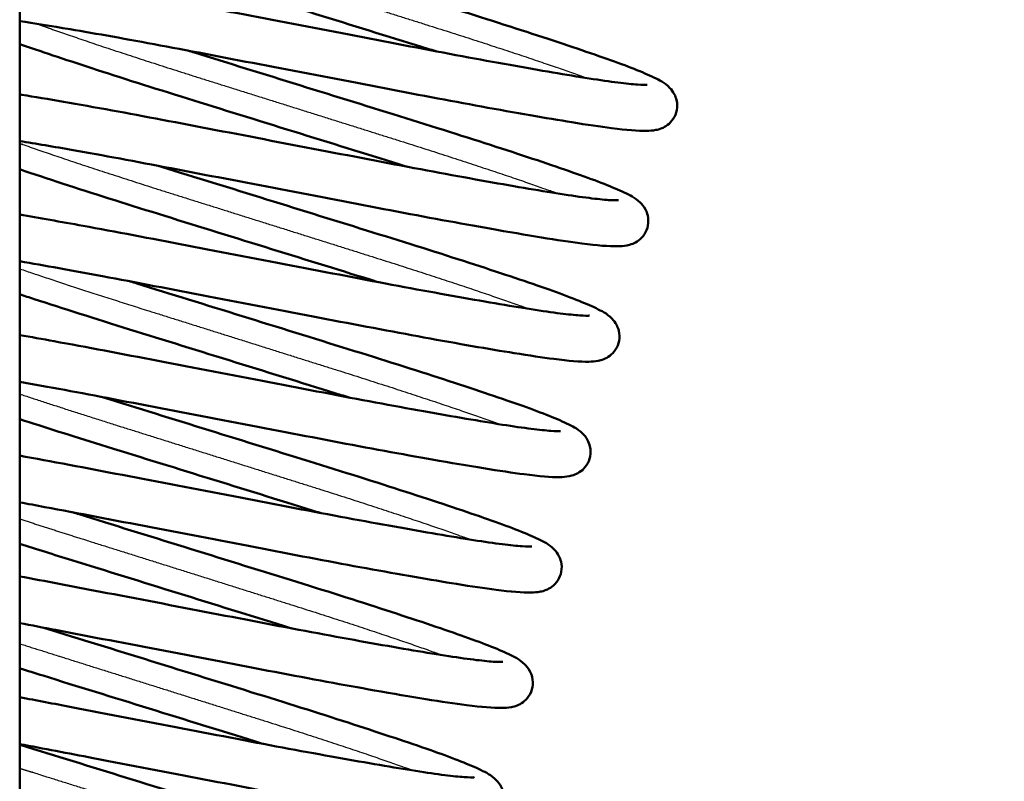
# Model space of a CAD drawing. Header units: millimetres. Extents: x 155 to 950, y -844 to 1327.
# Tile 34 of 56: x 705 to 726, y 125 to 141. Entities that reach past the tile are written whole.
import ezdxf

# ---------------------------------------------------------------- set-up
doc = ezdxf.new("R2010")
doc.units = ezdxf.units.MM
doc.header["$LTSCALE"] = 0.75
doc.layers.add('Visible', color=7, linetype='Continuous', lineweight=50)
doc.layers.add('Visible Narrow', color=7, linetype='Continuous', lineweight=25)

msp = doc.modelspace()

# ---------------------------------------------------------------- linework, layer by layer
at = {"layer": 'Visible', "extrusion": (-1, -2.22045e-16, 2.96647e-13)}
msp.add_line((705.023, 192.994, 17.5), (705.023, 83.194, 17.5), dxfattribs=at)
at = {"layer": 'Visible'}
for points, knots in [([(767.779, 231.972, 1.236), (769.038, 227.673, 1.236), (775.326, 210.603, 1.236), (779.956, 181.914, 1.236), (780.024, 145.373, 1.236), (771.16, 106.612, 1.236), (745.206, 75.611, 1.236), (725.852, 17.739, 1.236), (716.181, -89.198, 1.236), (714.97, -264.061, 1.236), (720.096, -485.806, 1.236), (714.023, -666.71, 1.236), (721.629, -734.566, 1.236), (725.965, -756.659, 1.236), (732.127, -776.101, 1.236), (740.42, -792.323, 1.236), (750.671, -804.407, 1.236), (762.902, -812.367, 1.236), (776.817, -817.114, 1.236), (792.454, -819.564, 1.236), (821.303, -820.736, 1.236), (883.249, -815.802, 1.236), (922.116, -818.712, 1.236), (950.16, -822.418, 1.236)], [0.0376066, 0.0376066, 0.0376066, 0.0376066, 0.0625, 0.125, 0.1875, 0.25, 0.3333333, 0.4166667, 0.5, 0.625, 0.75, 0.82, 0.831, 0.842, 0.853, 0.864, 0.875, 0.8848, 0.8946, 0.9044, 0.9142, 0.945, 1, 1, 1, 1]), ([(765.057, 228.376, 1.236), (766.244, 224.591, 1.236), (771.78, 209.944, 1.236), (776.388, 181.536, 1.236), (776.415, 146.065, 1.236), (767.99, 108.381, 1.236), (742.405, 77.989, 1.236), (722.208, 18.37, 1.236), (712.641, -88.81, 1.236), (711.354, -263.862, 1.236), (716.526, -485.607, 1.236), (710.411, -666.338, 1.236), (718.036, -734.839, 1.236), (722.409, -757.265, 1.236), (728.677, -777.18, 1.236), (737.227, -794.053, 1.236), (748.02, -806.923, 1.236), (761.132, -815.55, 1.236), (775.748, -820.568, 1.236), (791.881, -823.126, 1.236), (821.276, -824.348, 1.236), (883.085, -819.398, 1.236), (921.58, -822.263, 1.236), (949.437, -825.945, 1.236)], [0.0420112, 0.0420112, 0.0420112, 0.0420112, 0.0625, 0.125, 0.1875, 0.25, 0.3333333, 0.4166667, 0.5, 0.625, 0.75, 0.82, 0.831, 0.842, 0.853, 0.864, 0.875, 0.8848, 0.8946, 0.9044, 0.9142, 0.945, 1, 1, 1, 1]), ([(714.056, 140.502, -6.984), (713.999, 140.52, -7.006), (713.942, 140.538, -7.028), (713.154, 140.782, -7.314), (712.372, 141.025, -7.456), (710.821, 141.506, -7.471), (710.031, 141.751, -7.342), (708.55, 142.211, -6.834), (707.841, 142.436, -6.447), (706.594, 142.842, -5.467), (706.042, 143.026, -4.86), (705.382, 143.26, -3.857), (705.19, 143.331, -3.506), (705.023, 143.397, -3.142)], [63.092387, 63.092387, 63.092387, 63.092387, 63.111481, 63.111481, 63.354336, 63.354336, 63.598849, 63.598849, 63.843898, 63.843898, 64.089902, 64.089902, 64.211, 64.211, 64.211, 64.211]), ([(709.306, 143.022, -6.984), (709.369, 143.002, -7.009), (709.432, 142.982, -7.033), (710.227, 142.735, -7.319), (711.011, 142.493, -7.458), (712.561, 142.012, -7.468), (713.348, 141.768, -7.338), (714.824, 141.309, -6.827), (715.531, 141.085, -6.441), (716.777, 140.679, -5.459), (717.329, 140.494, -4.849), (718.221, 140.179, -3.488), (718.559, 140.046, -2.716), (718.921, 139.869, -1.488), (719.013, 139.835, -1.034), (719.173, 139.669, -0.513), (719.208, 139.626, -0.412), (719.258, 139.53, -0.27), (719.275, 139.489, -0.22), (719.302, 139.376, -0.107), (719.305, 139.298, -0.046), (719.279, 139.156, 0.066), (719.251, 139.09, 0.119), (719.179, 138.979, 0.231), (719.133, 138.934, 0.293), (719.044, 138.867, 0.43), (719.001, 138.845, 0.507), (718.914, 138.809, 0.689), (718.873, 138.799, 0.797), (718.763, 138.778, 1.122), (718.703, 138.774, 1.343), (718.442, 138.769, 2.224), (718.2, 138.791, 2.878), (717.63, 138.863, 3.941), (717.341, 138.907, 4.376), (716.465, 139.049, 5.451), (715.791, 139.166, 6.036), (714.356, 139.428, 6.9), (713.584, 139.575, 7.206), (712.006, 139.878, 7.544), (711.179, 140.037, 7.58), (709.586, 140.342, 7.382), (708.797, 140.495, 7.147), (707.357, 140.764, 6.441), (706.687, 140.884, 5.963), (705.701, 141.051, 4.98), (705.331, 141.111, 4.511), (705.023, 141.156, 4.005)], [51.103641, 51.103641, 51.103641, 51.103641, 51.124734, 51.124734, 51.36782, 51.36782, 51.61169, 51.61169, 51.856171, 51.856171, 52.102916, 52.102916, 52.35334, 52.35334, 52.490553, 52.490553, 52.524352, 52.524352, 52.544222, 52.544222, 52.572989, 52.572989, 52.599013, 52.599013, 52.6251, 52.6251, 52.652016, 52.652016, 52.686509, 52.686509, 52.755207, 52.755207, 52.962016, 52.962016, 53.117792, 53.117792, 53.380022, 53.380022, 53.626523, 53.626523, 53.872546, 53.872546, 54.116983, 54.116983, 54.360313, 54.360313, 54.537408, 54.537408, 54.537408, 54.537408]), ([(705.023, 142.164, 3.773), (705.224, 142.136, 4.115), (705.45, 142.102, 4.442), (706.245, 141.974, 5.426), (706.916, 141.858, 6.015), (708.349, 141.596, 6.886), (709.121, 141.448, 7.195), (710.698, 141.146, 7.54), (711.524, 140.988, 7.58), (713.119, 140.682, 7.389), (713.908, 140.529, 7.158), (715.351, 140.259, 6.458), (716.024, 140.139, 5.982), (717.168, 139.944, 4.852), (717.655, 139.866, 4.182), (718.184, 139.8, 3.111), (718.328, 139.785, 2.749), (718.544, 139.771, 2.022), (718.622, 139.771, 1.654), (718.648, 139.773, 1.223), (718.65, 139.773, 1.162), (718.65, 139.773, 1.101)], [60.201376, 60.201376, 60.201376, 60.201376, 60.320331, 60.320331, 60.582765, 60.582765, 60.829432, 60.829432, 61.075458, 61.075458, 61.31997, 61.31997, 61.563299, 61.563299, 61.806013, 61.806013, 61.922119, 61.922119, 62.033512, 62.033512, 62.051783, 62.051783, 62.051783, 62.051783]), ([(713.429, 137.996, -6.984), (713.372, 138.014, -7.006), (713.315, 138.031, -7.028), (712.527, 138.276, -7.314), (711.745, 138.519, -7.456), (710.194, 139, -7.471), (709.404, 139.245, -7.342), (707.923, 139.705, -6.834), (707.214, 139.93, -6.447), (705.991, 140.328, -5.486), (705.457, 140.506, -4.906), (705.023, 140.659, -4.264)], [58.3097538, 58.3097538, 58.3097538, 58.3097538, 58.3288481, 58.3288481, 58.5717033, 58.5717033, 58.8162161, 58.8162161, 59.0612653, 59.0612653, 59.298018, 59.298018, 59.298018, 59.298018]), ([(708.678, 140.516, -6.983), (708.725, 140.502, -7.002), (708.772, 140.487, -7.02), (709.549, 140.245, -7.307), (710.332, 140.003, -7.452), (711.882, 139.522, -7.474), (712.67, 139.278, -7.35), (714.149, 138.818, -6.85), (714.859, 138.594, -6.469), (716.112, 138.186, -5.497), (716.668, 138, -4.89), (717.568, 137.682, -3.537), (717.912, 137.548, -2.768), (718.28, 137.371, -1.546), (718.372, 137.333, -1.098), (718.531, 137.18, -0.557), (718.572, 137.135, -0.438), (718.629, 137.029, -0.276), (718.647, 136.985, -0.222), (718.675, 136.868, -0.105), (718.678, 136.79, -0.044), (718.651, 136.648, 0.067), (718.623, 136.582, 0.12), (718.55, 136.472, 0.233), (718.505, 136.427, 0.295), (718.416, 136.36, 0.432), (718.372, 136.338, 0.509), (718.285, 136.303, 0.692), (718.244, 136.293, 0.8), (718.134, 136.271, 1.129), (718.073, 136.268, 1.352), (717.809, 136.263, 2.242), (717.563, 136.286, 2.902), (716.734, 136.392, 4.435), (716.044, 136.507, 5.273), (714.585, 136.764, 6.436), (713.845, 136.9, 6.847), (712.309, 137.193, 7.388), (711.494, 137.35, 7.531), (709.887, 137.659, 7.54), (709.073, 137.814, 7.408), (707.552, 138.106, 6.892), (706.825, 138.241, 6.501), (705.763, 138.429, 5.679), (705.37, 138.496, 5.301), (705.023, 138.552, 4.885)], [55.886109, 55.886109, 55.886109, 55.886109, 55.90192, 55.90192, 56.144995, 56.144995, 56.38883, 56.38883, 56.633317, 56.633317, 56.880016, 56.880016, 57.130285, 57.130285, 57.26652, 57.26652, 57.305655, 57.305655, 57.327102, 57.327102, 57.35589, 57.35589, 57.381905, 57.381905, 57.407999, 57.407999, 57.434944, 57.434944, 57.469596, 57.469596, 57.539014, 57.539014, 57.748033, 57.748033, 58.062536, 58.062536, 58.313008, 58.313008, 58.558951, 58.558951, 58.804074, 58.804074, 59.048581, 59.048581, 59.210883, 59.210883, 59.210883, 59.210883]), ([(705.023, 139.564, 4.689), (705.039, 139.561, 4.709), (705.055, 139.558, 4.729), (705.618, 139.468, 5.426), (706.289, 139.352, 6.015), (707.722, 139.09, 6.886), (708.494, 138.942, 7.195), (710.071, 138.64, 7.54), (710.897, 138.481, 7.58), (712.492, 138.175, 7.389), (713.281, 138.022, 7.158), (714.724, 137.753, 6.458), (715.397, 137.633, 5.982), (716.541, 137.438, 4.852), (717.028, 137.36, 4.182), (717.557, 137.294, 3.111), (717.701, 137.279, 2.749), (717.917, 137.264, 2.022), (717.995, 137.265, 1.654), (718.021, 137.267, 1.223), (718.023, 137.267, 1.162), (718.023, 137.267, 1.101)], [55.529997, 55.529997, 55.529997, 55.529997, 55.537698, 55.537698, 55.800132, 55.800132, 56.046799, 56.046799, 56.292825, 56.292825, 56.537337, 56.537337, 56.780666, 56.780666, 57.02338, 57.02338, 57.139486, 57.139486, 57.250879, 57.250879, 57.26915, 57.26915, 57.26915, 57.26915]), ([(708.052, 138.01, -6.984), (708.115, 137.99, -7.009), (708.178, 137.97, -7.033), (708.973, 137.723, -7.319), (709.757, 137.481, -7.458), (711.307, 137, -7.468), (712.094, 136.755, -7.338), (713.57, 136.297, -6.827), (714.277, 136.073, -6.441), (715.523, 135.667, -5.459), (716.075, 135.482, -4.849), (716.967, 135.167, -3.488), (717.305, 135.034, -2.716), (717.667, 134.857, -1.488), (717.759, 134.823, -1.034), (717.919, 134.657, -0.513), (717.954, 134.614, -0.412), (718.004, 134.518, -0.27), (718.021, 134.477, -0.22), (718.048, 134.364, -0.107), (718.051, 134.286, -0.046), (718.024, 134.144, 0.066), (717.997, 134.078, 0.119), (717.925, 133.967, 0.231), (717.879, 133.922, 0.293), (717.79, 133.855, 0.43), (717.747, 133.833, 0.507), (717.66, 133.797, 0.689), (717.619, 133.787, 0.797), (717.509, 133.765, 1.122), (717.448, 133.762, 1.343), (717.188, 133.757, 2.224), (716.946, 133.779, 2.878), (716.376, 133.851, 3.941), (716.087, 133.895, 4.376), (715.211, 134.036, 5.451), (714.537, 134.154, 6.036), (713.102, 134.416, 6.9), (712.33, 134.563, 7.206), (710.752, 134.866, 7.544), (709.925, 135.025, 7.58), (708.332, 135.33, 7.382), (707.543, 135.483, 7.147), (706.17, 135.739, 6.474), (705.557, 135.849, 6.05), (705.023, 135.941, 5.55)], [60.667262, 60.667262, 60.667262, 60.667262, 60.688355, 60.688355, 60.931441, 60.931441, 61.175311, 61.175311, 61.419792, 61.419792, 61.666537, 61.666537, 61.916961, 61.916961, 62.054174, 62.054174, 62.087973, 62.087973, 62.107843, 62.107843, 62.13661, 62.13661, 62.162634, 62.162634, 62.18872, 62.18872, 62.215637, 62.215637, 62.25013, 62.25013, 62.318827, 62.318827, 62.525637, 62.525637, 62.681413, 62.681413, 62.943643, 62.943643, 63.190144, 63.190144, 63.436166, 63.436166, 63.680604, 63.680604, 63.901408, 63.901408, 63.901408, 63.901408]), ([(712.802, 135.49, -6.984), (712.745, 135.508, -7.006), (712.688, 135.525, -7.028), (711.9, 135.77, -7.314), (711.118, 136.013, -7.456), (709.567, 136.494, -7.471), (708.777, 136.738, -7.342), (707.296, 137.199, -6.834), (706.587, 137.424, -6.447), (705.628, 137.736, -5.693), (705.312, 137.84, -5.395), (705.023, 137.938, -5.07)], [53.5271208, 53.5271208, 53.5271208, 53.5271208, 53.5462152, 53.5462152, 53.7890703, 53.7890703, 54.0335831, 54.0335831, 54.2786323, 54.2786323, 54.41134, 54.41134, 54.41134, 54.41134]), ([(705.023, 136.954, 5.388), (705.441, 136.883, 5.799), (705.906, 136.801, 6.163), (707.095, 136.584, 6.886), (707.867, 136.436, 7.195), (709.444, 136.134, 7.54), (710.27, 135.975, 7.58), (711.865, 135.669, 7.389), (712.654, 135.516, 7.158), (714.097, 135.247, 6.458), (714.77, 135.127, 5.982), (715.914, 134.932, 4.852), (716.401, 134.854, 4.182), (716.93, 134.788, 3.111), (717.074, 134.773, 2.749), (717.29, 134.758, 2.022), (717.368, 134.759, 1.654), (717.394, 134.761, 1.223), (717.396, 134.761, 1.162), (717.396, 134.761, 1.101)], [50.841547, 50.841547, 50.841547, 50.841547, 51.017499, 51.017499, 51.264166, 51.264166, 51.510192, 51.510192, 51.754704, 51.754704, 51.998033, 51.998033, 52.240747, 52.240747, 52.356853, 52.356853, 52.468246, 52.468246, 52.486517, 52.486517, 52.486517, 52.486517]), ([(707.424, 135.504, -6.983), (707.471, 135.489, -7.002), (707.518, 135.475, -7.02), (708.295, 135.233, -7.307), (709.078, 134.991, -7.452), (710.628, 134.51, -7.474), (711.416, 134.265, -7.35), (712.895, 133.806, -6.85), (713.605, 133.581, -6.469), (714.858, 133.174, -5.497), (715.414, 132.987, -4.89), (716.314, 132.67, -3.537), (716.658, 132.536, -2.768), (717.026, 132.359, -1.546), (717.118, 132.321, -1.098), (717.277, 132.168, -0.557), (717.318, 132.123, -0.438), (717.375, 132.017, -0.276), (717.393, 131.972, -0.222), (717.421, 131.855, -0.105), (717.424, 131.778, -0.044), (717.397, 131.636, 0.067), (717.369, 131.569, 0.12), (717.296, 131.459, 0.233), (717.251, 131.415, 0.295), (717.162, 131.348, 0.432), (717.118, 131.326, 0.509), (717.031, 131.291, 0.692), (716.99, 131.281, 0.8), (716.88, 131.259, 1.129), (716.819, 131.256, 1.352), (716.555, 131.251, 2.242), (716.309, 131.274, 2.902), (715.48, 131.38, 4.435), (714.79, 131.494, 5.273), (713.331, 131.752, 6.436), (712.591, 131.888, 6.847), (711.055, 132.181, 7.388), (710.24, 132.338, 7.531), (708.633, 132.646, 7.54), (707.819, 132.802, 7.408), (706.334, 133.087, 6.905), (705.639, 133.216, 6.537), (705.023, 133.325, 6.076)], [65.44973, 65.44973, 65.44973, 65.44973, 65.465541, 65.465541, 65.708615, 65.708615, 65.952451, 65.952451, 66.196938, 66.196938, 66.443637, 66.443637, 66.693906, 66.693906, 66.830141, 66.830141, 66.869276, 66.869276, 66.890723, 66.890723, 66.919511, 66.919511, 66.945525, 66.945525, 66.97162, 66.97162, 66.998565, 66.998565, 67.033217, 67.033217, 67.102635, 67.102635, 67.311654, 67.311654, 67.626157, 67.626157, 67.876629, 67.876629, 68.122572, 68.122572, 68.367694, 68.367694, 68.600684, 68.600684, 68.600684, 68.600684]), ([(712.175, 132.984, -6.984), (712.118, 133.001, -7.006), (712.061, 133.019, -7.028), (711.273, 133.264, -7.314), (710.491, 133.507, -7.456), (708.94, 133.988, -7.471), (708.15, 134.232, -7.342), (706.669, 134.693, -6.834), (705.96, 134.918, -6.447), (705.231, 135.155, -5.874), (705.126, 135.19, -5.787), (705.023, 135.223, -5.696)], [48.7444878, 48.7444878, 48.7444878, 48.7444878, 48.7635822, 48.7635822, 49.0064374, 49.0064374, 49.2509501, 49.2509501, 49.4959994, 49.4959994, 49.5381757, 49.5381757, 49.5381757, 49.5381757]), ([(705.023, 134.339, 5.941), (705.263, 134.297, 6.131), (705.515, 134.252, 6.306), (706.468, 134.078, 6.886), (707.24, 133.93, 7.195), (708.817, 133.628, 7.54), (709.643, 133.469, 7.58), (711.238, 133.163, 7.389), (712.027, 133.01, 7.158), (713.47, 132.741, 6.458), (714.143, 132.621, 5.982), (715.287, 132.426, 4.852), (715.774, 132.348, 4.182), (716.303, 132.282, 3.111), (716.447, 132.267, 2.749), (716.663, 132.252, 2.022), (716.741, 132.253, 1.654), (716.767, 132.255, 1.223), (716.769, 132.255, 1.162), (716.769, 132.255, 1.101)], [46.14271, 46.14271, 46.14271, 46.14271, 46.234866, 46.234866, 46.481533, 46.481533, 46.727559, 46.727559, 46.972071, 46.972071, 47.2154, 47.2154, 47.458114, 47.458114, 47.57422, 47.57422, 47.685613, 47.685613, 47.703884, 47.703884, 47.703884, 47.703884]), ([(706.798, 132.998, -6.984), (706.861, 132.978, -7.009), (706.924, 132.958, -7.033), (707.719, 132.711, -7.319), (708.503, 132.469, -7.458), (710.053, 131.988, -7.468), (710.84, 131.743, -7.338), (712.316, 131.285, -6.827), (713.023, 131.061, -6.441), (714.269, 130.655, -5.459), (714.821, 130.47, -4.849), (715.713, 130.154, -3.488), (716.051, 130.022, -2.716), (716.413, 129.845, -1.488), (716.505, 129.811, -1.034), (716.665, 129.645, -0.513), (716.7, 129.602, -0.412), (716.75, 129.506, -0.27), (716.767, 129.464, -0.22), (716.794, 129.351, -0.107), (716.797, 129.274, -0.046), (716.77, 129.132, 0.066), (716.743, 129.066, 0.119), (716.67, 128.955, 0.231), (716.625, 128.91, 0.293), (716.536, 128.843, 0.43), (716.492, 128.82, 0.507), (716.406, 128.785, 0.689), (716.365, 128.775, 0.797), (716.255, 128.753, 1.122), (716.194, 128.75, 1.343), (715.934, 128.745, 2.224), (715.692, 128.767, 2.878), (715.122, 128.839, 3.941), (714.832, 128.882, 4.376), (713.957, 129.024, 5.451), (713.283, 129.141, 6.036), (711.848, 129.403, 6.9), (711.075, 129.551, 7.206), (709.498, 129.854, 7.544), (708.671, 130.013, 7.58), (707.078, 130.318, 7.382), (706.289, 130.471, 7.147), (705.383, 130.64, 6.703), (705.201, 130.674, 6.604), (705.023, 130.706, 6.497)], [70.230883, 70.230883, 70.230883, 70.230883, 70.251976, 70.251976, 70.495062, 70.495062, 70.738932, 70.738932, 70.983413, 70.983413, 71.230158, 71.230158, 71.480582, 71.480582, 71.617795, 71.617795, 71.651593, 71.651593, 71.671464, 71.671464, 71.700231, 71.700231, 71.726254, 71.726254, 71.752341, 71.752341, 71.779257, 71.779257, 71.813751, 71.813751, 71.882448, 71.882448, 72.089258, 72.089258, 72.245034, 72.245034, 72.507264, 72.507264, 72.753765, 72.753765, 72.999787, 72.999787, 73.244225, 73.244225, 73.306876, 73.306876, 73.306876, 73.306876]), ([(711.548, 130.478, -6.984), (711.491, 130.495, -7.006), (711.434, 130.513, -7.028), (710.646, 130.758, -7.314), (709.864, 131.001, -7.456), (708.313, 131.482, -7.471), (707.523, 131.726, -7.342), (706.163, 132.149, -6.875), (705.566, 132.338, -6.57), (705.023, 132.513, -6.19)], [43.9618548, 43.9618548, 43.9618548, 43.9618548, 43.9809492, 43.9809492, 44.2238044, 44.2238044, 44.4683172, 44.4683172, 44.6732539, 44.6732539, 44.6732539, 44.6732539]), ([(705.023, 131.721, 6.387), (705.064, 131.714, 6.413), (705.105, 131.706, 6.439), (705.841, 131.572, 6.886), (706.613, 131.424, 7.195), (708.19, 131.122, 7.54), (709.016, 130.963, 7.58), (710.611, 130.657, 7.389), (711.4, 130.504, 7.158), (712.843, 130.235, 6.458), (713.516, 130.114, 5.982), (714.66, 129.92, 4.852), (715.147, 129.842, 4.182), (715.676, 129.776, 3.111), (715.82, 129.761, 2.749), (716.036, 129.746, 2.022), (716.114, 129.747, 1.654), (716.14, 129.749, 1.223), (716.142, 129.749, 1.162), (716.142, 129.749, 1.101)], [41.437493, 41.437493, 41.437493, 41.437493, 41.452233, 41.452233, 41.6989, 41.6989, 41.944926, 41.944926, 42.189438, 42.189438, 42.432767, 42.432767, 42.675481, 42.675481, 42.791587, 42.791587, 42.90298, 42.90298, 42.921251, 42.921251, 42.921251, 42.921251]), ([(706.17, 130.492, -6.983), (706.217, 130.477, -7.002), (706.264, 130.462, -7.02), (707.041, 130.22, -7.307), (707.824, 129.979, -7.452), (709.374, 129.498, -7.474), (710.161, 129.253, -7.35), (711.641, 128.794, -6.85), (712.351, 128.569, -6.469), (713.604, 128.162, -5.497), (714.16, 127.975, -4.89), (715.06, 127.658, -3.537), (715.404, 127.524, -2.768), (715.771, 127.347, -1.546), (715.864, 127.308, -1.098), (716.023, 127.156, -0.557), (716.064, 127.111, -0.438), (716.121, 127.005, -0.276), (716.139, 126.96, -0.222), (716.167, 126.843, -0.105), (716.17, 126.765, -0.044), (716.143, 126.623, 0.067), (716.115, 126.557, 0.12), (716.042, 126.447, 0.233), (715.997, 126.402, 0.295), (715.908, 126.336, 0.432), (715.864, 126.314, 0.509), (715.777, 126.278, 0.692), (715.736, 126.268, 0.8), (715.626, 126.247, 1.129), (715.565, 126.244, 1.352), (715.301, 126.239, 2.242), (715.055, 126.262, 2.902), (714.226, 126.368, 4.435), (713.536, 126.482, 5.273), (712.077, 126.739, 6.436), (711.337, 126.876, 6.847), (709.801, 127.169, 7.388), (708.986, 127.326, 7.531), (707.379, 127.634, 7.54), (706.565, 127.79, 7.408), (705.539, 127.987, 7.06), (705.278, 128.036, 6.954), (705.023, 128.084, 6.833)], [75.013351, 75.013351, 75.013351, 75.013351, 75.029162, 75.029162, 75.272236, 75.272236, 75.516072, 75.516072, 75.760559, 75.760559, 76.007258, 76.007258, 76.257527, 76.257527, 76.393761, 76.393761, 76.432896, 76.432896, 76.454344, 76.454344, 76.483132, 76.483132, 76.509146, 76.509146, 76.53524, 76.53524, 76.562186, 76.562186, 76.596838, 76.596838, 76.666256, 76.666256, 76.875275, 76.875275, 77.189778, 77.189778, 77.44025, 77.44025, 77.686193, 77.686193, 77.931315, 77.931315, 78.016578, 78.016578, 78.016578, 78.016578]), ([(710.921, 127.972, -6.984), (710.864, 127.989, -7.006), (710.807, 128.007, -7.028), (710.019, 128.252, -7.314), (709.237, 128.495, -7.456), (707.686, 128.976, -7.471), (706.896, 129.22, -7.342), (705.767, 129.571, -6.954), (705.387, 129.691, -6.784), (705.023, 129.806, -6.582)], [39.1792219, 39.1792219, 39.1792219, 39.1792219, 39.1983162, 39.1983162, 39.4411714, 39.4411714, 39.6856842, 39.6856842, 39.8143663, 39.8143663, 39.8143663, 39.8143663]), ([(705.023, 129.099, 6.743), (705.579, 128.996, 7.024), (706.172, 128.882, 7.236), (707.562, 128.616, 7.54), (708.389, 128.457, 7.58), (709.984, 128.151, 7.389), (710.773, 127.998, 7.158), (712.216, 127.729, 6.458), (712.889, 127.608, 5.982), (714.033, 127.414, 4.852), (714.52, 127.336, 4.182), (715.049, 127.27, 3.111), (715.193, 127.255, 2.749), (715.409, 127.24, 2.022), (715.487, 127.241, 1.654), (715.513, 127.243, 1.223), (715.515, 127.243, 1.162), (715.515, 127.243, 1.101)], [36.727765, 36.727765, 36.727765, 36.727765, 36.916267, 36.916267, 37.162293, 37.162293, 37.406805, 37.406805, 37.650134, 37.650134, 37.892848, 37.892848, 38.008954, 38.008954, 38.120347, 38.120347, 38.138618, 38.138618, 38.138618, 38.138618]), ([(705.544, 127.985, -6.984), (705.607, 127.966, -7.009), (705.67, 127.946, -7.033), (706.465, 127.699, -7.319), (707.249, 127.456, -7.458), (708.799, 126.975, -7.468), (709.586, 126.731, -7.338), (711.062, 126.273, -6.827), (711.769, 126.049, -6.441), (713.015, 125.643, -5.459), (713.567, 125.458, -4.849), (714.459, 125.142, -3.488), (714.797, 125.01, -2.716), (715.159, 124.833, -1.488), (715.251, 124.799, -1.034), (715.411, 124.633, -0.513), (715.446, 124.59, -0.412), (715.496, 124.494, -0.27), (715.513, 124.452, -0.22), (715.54, 124.339, -0.107), (715.543, 124.262, -0.046), (715.516, 124.119, 0.066), (715.489, 124.053, 0.119), (715.416, 123.942, 0.231), (715.371, 123.898, 0.293), (715.282, 123.831, 0.43), (715.238, 123.808, 0.507), (715.151, 123.773, 0.689), (715.111, 123.763, 0.797), (715.001, 123.741, 1.122), (714.94, 123.738, 1.343), (714.68, 123.733, 2.224), (714.438, 123.755, 2.878), (713.868, 123.827, 3.941), (713.578, 123.87, 4.376), (712.703, 124.012, 5.451), (712.029, 124.129, 6.036), (710.594, 124.391, 6.9), (709.821, 124.539, 7.206), (708.244, 124.842, 7.544), (707.417, 125, 7.58), (706.077, 125.257, 7.413), (705.539, 125.361, 7.283), (705.023, 125.459, 7.095)], [79.794503, 79.794503, 79.794503, 79.794503, 79.815596, 79.815596, 80.058683, 80.058683, 80.302552, 80.302552, 80.547034, 80.547034, 80.793779, 80.793779, 81.044203, 81.044203, 81.181416, 81.181416, 81.215214, 81.215214, 81.235084, 81.235084, 81.263851, 81.263851, 81.289875, 81.289875, 81.315962, 81.315962, 81.342878, 81.342878, 81.377371, 81.377371, 81.446069, 81.446069, 81.652879, 81.652879, 81.808655, 81.808655, 82.070885, 82.070885, 82.317386, 82.317386, 82.563408, 82.563408, 82.729796, 82.729796, 82.729796, 82.729796]), ([(710.294, 125.465, -6.984), (710.237, 125.483, -7.006), (710.18, 125.501, -7.028), (709.392, 125.746, -7.314), (708.61, 125.989, -7.456), (707.059, 126.47, -7.471), (706.269, 126.714, -7.342), (705.359, 126.997, -7.029), (705.19, 127.05, -6.964), (705.023, 127.102, -6.892)], [34.3965889, 34.3965889, 34.3965889, 34.3965889, 34.4156832, 34.4156832, 34.6585384, 34.6585384, 34.9030512, 34.9030512, 34.9594667, 34.9594667, 34.9594667, 34.9594667]), ([(705.023, 126.475, 7.025), (705.389, 126.406, 7.169), (705.767, 126.334, 7.285), (706.935, 126.11, 7.54), (707.762, 125.951, 7.58), (709.356, 125.645, 7.389), (710.146, 125.492, 7.158), (711.589, 125.223, 6.458), (712.262, 125.102, 5.982), (713.406, 124.908, 4.852), (713.893, 124.83, 4.182), (714.422, 124.763, 3.111), (714.566, 124.749, 2.749), (714.782, 124.734, 2.022), (714.86, 124.734, 1.654), (714.886, 124.736, 1.223), (714.888, 124.737, 1.162), (714.888, 124.737, 1.101)], [32.014471, 32.014471, 32.014471, 32.014471, 32.133634, 32.133634, 32.379661, 32.379661, 32.624172, 32.624172, 32.867501, 32.867501, 33.110215, 33.110215, 33.226321, 33.226321, 33.337714, 33.337714, 33.355985, 33.355985, 33.355985, 33.355985]), ([(705.023, 125.446, -7.025), (705.035, 125.443, -7.029), (705.046, 125.439, -7.033), (705.787, 125.208, -7.307), (706.569, 124.966, -7.452), (708.119, 124.486, -7.474), (708.907, 124.241, -7.35), (710.387, 123.782, -6.85), (711.097, 123.557, -6.469), (712.349, 123.15, -5.497), (712.906, 122.963, -4.89), (713.806, 122.646, -3.537), (714.15, 122.512, -2.768), (714.517, 122.335, -1.546), (714.61, 122.296, -1.098), (714.769, 122.144, -0.557), (714.81, 122.099, -0.438), (714.867, 121.993, -0.276), (714.885, 121.948, -0.222), (714.913, 121.831, -0.105), (714.916, 121.753, -0.044), (714.889, 121.611, 0.067), (714.861, 121.545, 0.12), (714.788, 121.435, 0.233), (714.743, 121.39, 0.295), (714.654, 121.324, 0.432), (714.61, 121.302, 0.509), (714.523, 121.266, 0.692), (714.482, 121.256, 0.8), (714.372, 121.235, 1.129), (714.311, 121.232, 1.352), (714.047, 121.227, 2.242), (713.8, 121.25, 2.902), (712.972, 121.355, 4.435), (712.282, 121.47, 5.273), (710.823, 121.727, 6.436), (710.082, 121.864, 6.847), (708.546, 122.156, 7.388), (707.732, 122.314, 7.531), (706.289, 122.591, 7.539), (705.644, 122.714, 7.457), (705.023, 122.833, 7.293)], [84.588968, 84.588968, 84.588968, 84.588968, 84.592783, 84.592783, 84.835857, 84.835857, 85.079693, 85.079693, 85.32418, 85.32418, 85.570878, 85.570878, 85.821148, 85.821148, 85.957382, 85.957382, 85.996517, 85.996517, 86.017965, 86.017965, 86.046752, 86.046752, 86.072767, 86.072767, 86.098861, 86.098861, 86.125807, 86.125807, 86.160459, 86.160459, 86.229876, 86.229876, 86.438896, 86.438896, 86.753398, 86.753398, 87.00387, 87.00387, 87.249814, 87.249814, 87.444746, 87.444746, 87.444746, 87.444746])]:
    msp.add_open_spline(points, degree=3, knots=knots, dxfattribs=at)
at = {"layer": 'Visible Narrow'}
for points, knots in [([(766.566, 230.37, 2.836), (767.816, 226.234, 2.836), (773.752, 210.3, 2.836), (778.37, 181.746, 2.836), (778.42, 145.681, 2.836), (769.751, 107.398, 2.836), (743.961, 76.668, 2.836), (724.232, 18.02, 2.836), (714.608, -89.026, 2.836), (713.363, -263.973, 2.836), (718.509, -485.718, 2.836), (712.418, -666.545, 2.836), (720.032, -734.688, 2.836), (724.384, -756.928, 2.836), (730.593, -776.581, 2.836), (739.001, -793.092, 2.836), (749.493, -805.525, 2.836), (762.115, -813.782, 2.836), (776.342, -818.649, 2.836), (792.199, -821.147, 2.836), (821.291, -822.341, 2.836), (883.176, -817.4, 2.836), (921.878, -820.29, 2.836), (949.839, -823.986, 2.836)], [0.0396391, 0.0396391, 0.0396391, 0.0396391, 0.0625, 0.125, 0.1875, 0.25, 0.3333333, 0.4166667, 0.5, 0.625, 0.75, 0.82, 0.831, 0.842, 0.853, 0.864, 0.875, 0.8848, 0.8946, 0.9044, 0.9142, 0.945, 1, 1, 1, 1]), ([(766.264, 229.97, 2.836), (767.504, 225.893, 2.836), (773.358, 210.227, 2.836), (777.974, 181.704, 2.836), (778.019, 145.758, 2.836), (769.399, 107.595, 2.836), (743.65, 76.932, 2.836), (723.828, 18.09, 2.836), (714.214, -88.983, 2.836), (712.961, -263.951, 2.836), (718.112, -485.696, 2.836), (712.016, -666.503, 2.836), (719.633, -734.718, 2.836), (723.989, -756.995, 2.836), (730.21, -776.701, 2.836), (738.646, -793.284, 2.836), (749.198, -805.805, 2.836), (761.919, -814.135, 2.836), (776.223, -819.033, 2.836), (792.135, -821.543, 2.836), (821.288, -822.742, 2.836), (883.158, -817.8, 2.836), (921.818, -820.685, 2.836), (949.758, -824.377, 2.836)], [0.0401243, 0.0401243, 0.0401243, 0.0401243, 0.0625, 0.125, 0.1875, 0.25, 0.3333333, 0.4166667, 0.5, 0.625, 0.75, 0.82, 0.831, 0.842, 0.853, 0.864, 0.875, 0.8848, 0.8946, 0.9044, 0.9142, 0.945, 1, 1, 1, 1])]:
    msp.add_open_spline(points, degree=3, knots=knots, dxfattribs=at)
for points, weights, knots in [([(706.028, 143.604, -3.681), (706.179, 143.548, -3.936), (706.351, 143.488, -4.176), (707.647, 143.03, -5.993), (709.726, 142.377, -6.657), (711.804, 141.724, -7.322), (713.859, 141.077, -6.582), (715.913, 140.429, -5.842), (717.148, 139.988, -3.979), (717.245, 139.953, -3.832), (717.334, 139.92, -3.68)], [0.988336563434, 0.993232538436, 1, 0.951056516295, 1, 0.951056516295, 1, 0.951056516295, 1, 0.995967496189, 0.992599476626], [-0.55890946, -0.55890946, -0.55890946, -0.55833333, -0.55833333, -0.55416667, -0.55416667, -0.55, -0.55, -0.54583333, -0.54583333, -0.54549004, -0.54549004, -0.54549004]), ([(705.401, 141.098, -3.68), (705.552, 141.042, -3.935), (705.724, 140.982, -4.176), (707.02, 140.524, -5.993), (709.098, 139.871, -6.657), (711.177, 139.218, -7.322), (713.232, 138.571, -6.582), (715.286, 137.923, -5.842), (716.521, 137.481, -3.979), (716.618, 137.447, -3.832), (716.707, 137.414, -3.68)], [0.988322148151, 0.993222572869, 1, 0.951056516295, 1, 0.951056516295, 1, 0.951056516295, 1, 0.995967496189, 0.992599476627], [-0.51724364, -0.51724364, -0.51724364, -0.51666667, -0.51666667, -0.5125, -0.5125, -0.50833333, -0.50833333, -0.50416667, -0.50416667, -0.50382337, -0.50382337, -0.50382337]), ([(705.023, 138.502, -4.071), (705.059, 138.489, -4.124), (705.096, 138.476, -4.176), (706.393, 138.018, -5.993), (708.471, 137.365, -6.657), (710.55, 136.712, -7.322), (712.605, 136.065, -6.582), (714.659, 135.417, -5.842), (715.894, 134.975, -3.979), (715.991, 134.941, -3.832), (716.08, 134.908, -3.68)], [0.997142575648, 0.998526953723, 1, 0.951056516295, 1, 0.951056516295, 1, 0.951056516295, 1, 0.995967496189, 0.992599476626], [-0.4751254, -0.4751254, -0.4751254, -0.475, -0.475, -0.47083333, -0.47083333, -0.46666667, -0.46666667, -0.4625, -0.4625, -0.4621567, -0.4621567, -0.4621567]), ([(705.023, 135.778, -4.856), (706.21, 135.373, -6.135), (707.844, 134.859, -6.657), (709.923, 134.206, -7.322), (711.978, 133.558, -6.582), (714.032, 132.911, -5.842), (715.267, 132.469, -3.979), (715.364, 132.435, -3.832), (715.453, 132.401, -3.68)], [0.984024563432, 0.961108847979, 1, 0.951056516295, 1, 0.951056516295, 1, 0.995967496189, 0.992599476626], [-0.43247756, -0.43247756, -0.43247756, -0.42916667, -0.42916667, -0.425, -0.425, -0.42083333, -0.42083333, -0.42049004, -0.42049004, -0.42049004]), ([(705.023, 133.06, -5.45), (706.009, 132.733, -6.271), (707.217, 132.353, -6.657), (709.296, 131.7, -7.322), (711.351, 131.052, -6.582), (713.405, 130.405, -5.842), (714.639, 129.963, -3.979), (714.737, 129.928, -3.832), (714.826, 129.895, -3.68)], [0.976382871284, 0.970955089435, 1, 0.951056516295, 1, 0.951056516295, 1, 0.995967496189, 0.992599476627], [-0.38997266, -0.38997266, -0.38997266, -0.3875, -0.3875, -0.38333333, -0.38333333, -0.37916667, -0.37916667, -0.37882337, -0.37882337, -0.37882337]), ([(705.023, 130.348, -5.913), (705.759, 130.108, -6.392), (706.59, 129.847, -6.657), (708.669, 129.194, -7.322), (710.724, 128.546, -6.582), (712.778, 127.899, -5.842), (714.012, 127.457, -3.979), (714.11, 127.422, -3.832), (714.199, 127.389, -3.68)], [0.976289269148, 0.979843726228, 1, 0.951056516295, 1, 0.951056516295, 1, 0.995967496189, 0.992599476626], [-0.34754928, -0.34754928, -0.34754928, -0.34583333, -0.34583333, -0.34166667, -0.34166667, -0.3375, -0.3375, -0.3371567, -0.3371567, -0.3371567]), ([(705.023, 127.639, -6.273), (705.479, 127.493, -6.503), (705.963, 127.341, -6.657), (708.042, 126.687, -7.322), (710.097, 126.04, -6.582), (712.151, 125.393, -5.842), (713.385, 124.951, -3.979), (713.483, 124.916, -3.832), (713.572, 124.883, -3.68)], [0.982038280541, 0.98815012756, 1, 0.951056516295, 1, 0.951056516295, 1, 0.995967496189, 0.992599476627], [-0.305175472, -0.305175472, -0.305175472, -0.304166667, -0.304166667, -0.3, -0.3, -0.295833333, -0.295833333, -0.295490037, -0.295490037, -0.295490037]), ([(705.023, 124.933, -6.548), (705.178, 124.884, -6.607), (705.336, 124.835, -6.657), (707.415, 124.181, -7.322), (709.47, 123.534, -6.582), (711.524, 122.887, -5.842), (712.758, 122.445, -3.979), (712.855, 122.41, -3.832), (712.945, 122.377, -3.68)], [0.992831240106, 0.996105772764, 1, 0.951056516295, 1, 0.951056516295, 1, 0.995967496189, 0.992599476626], [-0.262831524, -0.262831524, -0.262831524, -0.2625, -0.2625, -0.258333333, -0.258333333, -0.254166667, -0.254166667, -0.253823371, -0.253823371, -0.253823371])]:
    msp.add_rational_spline(points, weights, degree=2, knots=knots, dxfattribs=at)

doc.saveas('drawing.dxf')
